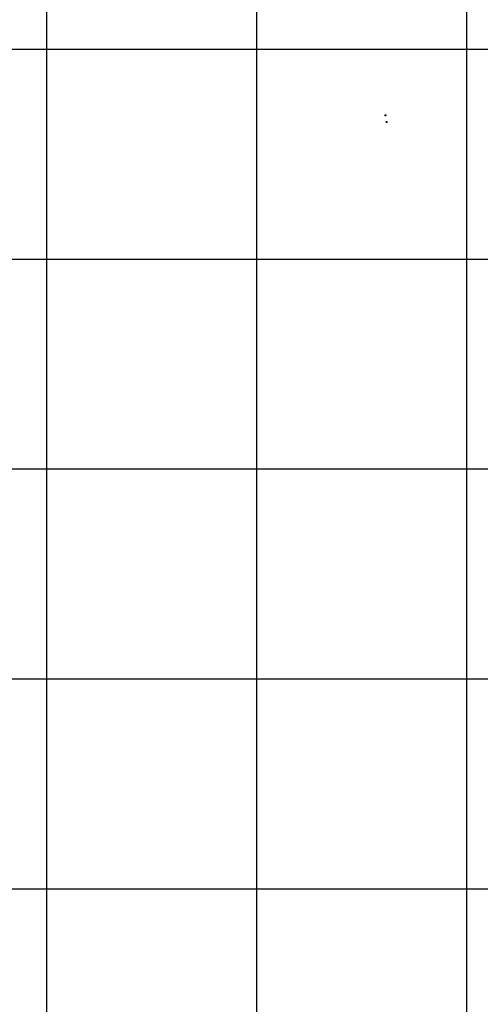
# Model space of a CAD drawing. Extents: x 539028 to 544996, y 8596245 to 8601028.
# Tile 28 of 41: x 540820 to 541259, y 8598453 to 8599391. Entities that reach past the tile are written whole.
import ezdxf

# ---------------------------------------------------------------- set-up
doc = ezdxf.new("R2010")
doc.units = 0
doc.header["$MEASUREMENT"] = 0
doc.header["$PDMODE"] = 34
doc.header["$PDSIZE"] = 0.8
doc.layers.add('CASA', color=2, linetype='Continuous')
doc.layers.add('MALHA', color=9, linetype='Continuous')

msp = doc.modelspace()

# ---------------------------------------------------------------- linework, layer by layer
at = {"layer": 'CASA'}
for p in [(541168.267, 8599300.281, 671.218), (541169.371, 8599293.741, 671.225)]:
    msp.add_point(p, dxfattribs=at)
at = {"layer": 'MALHA'}
for p, q in [((540845.513, 8601028.275), (540845.513, 8596264.109)), ((541045.513, 8601028.275), (541045.513, 8596264.109)), ((541245.513, 8601028.275), (541245.513, 8596264.109)), ((539050.307, 8599363.105), (544995.7, 8599363.105)), ((539050.307, 8599163.105), (544995.7, 8599163.105)), ((539050.307, 8598963.105), (544995.7, 8598963.105)), ((539050.307, 8598763.105), (544995.7, 8598763.105)), ((539050.307, 8598563.105), (544995.7, 8598563.105))]:
    msp.add_line(p, q, dxfattribs=at)

doc.saveas('drawing.dxf')
